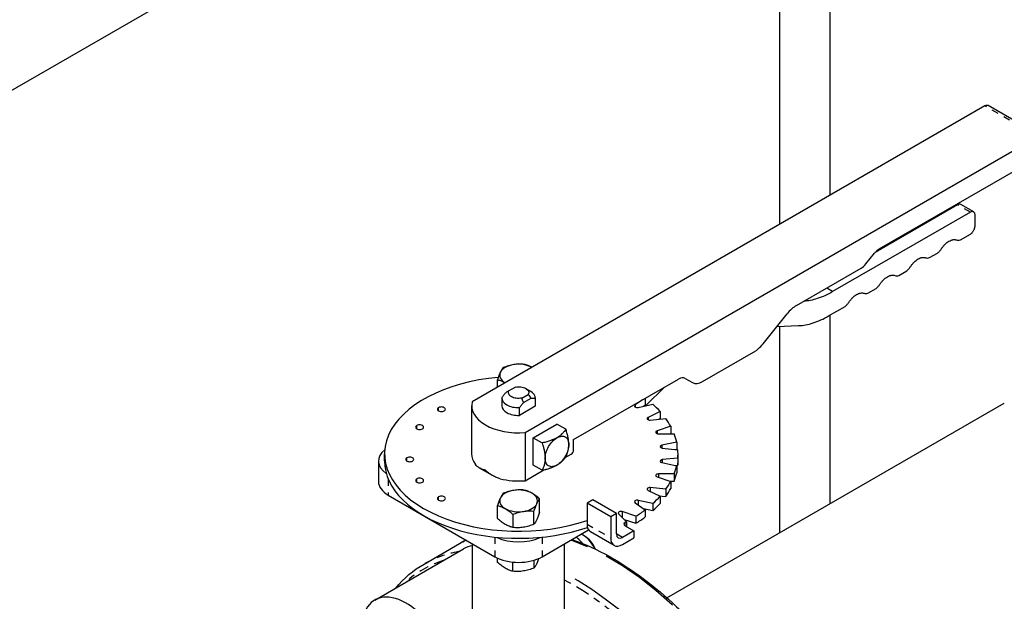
# Paper-space layout 'SHEET_1' of a CAD drawing. Header units: inches. Extents: x 3 to 360, y 8 to 227.
# Tile 72 of 98: x 102 to 116, y 131 to 139. Entities that reach past the tile are written whole.
import ezdxf

# ---------------------------------------------------------------- set-up
doc = ezdxf.new("R2010")
doc.units = ezdxf.units.IN
doc.header["$LTSCALE"] = 10.666667
doc.header["$MEASUREMENT"] = 0
doc.linetypes.add('DOUBLE_DASH_DOUBLE_DOT', pattern=[0.74, 0.24, -0.06, 0.24, -0.06, 0.01, -0.06, 0.01, -0.06])
doc.layers.get('0').update_dxf_attribs({"lineweight": 25})
doc.layers.add('PHANTOM', color=7, linetype='DOUBLE_DASH_DOUBLE_DOT', lineweight=25)

psp = doc.layouts.new('SHEET_1')

# ---------------------------------------------------------------- linework, layer by layer
for p, q in [((101.041, 137.998), (113.189, 145.011)), ((113.092, 144.405), (113.092, 136.338)), ((113.842, 144.326), (113.842, 136.771)), ((116.153, 138.105), (108.502, 133.688)), ((116.995, 137.653), (116.203, 138.11)), ((109.294, 133.23), (116.945, 137.648)), ((114.579, 135.971), (117.016, 137.378)), ((115.747, 136.629), (114.517, 135.919)), ((115.988, 136.524), (115.797, 136.634)), ((115.938, 136.519), (113.883, 135.333)), ((116.008, 136.314), (116.008, 136.478)), ((115.789, 136.106), (115.938, 136.192)), ((114.378, 135.746), (114.508, 135.908)), ((115.329, 135.841), (115.45, 135.91)), ((113.344, 135.128), (114.307, 135.684)), ((114.869, 135.575), (114.99, 135.645)), ((114.41, 135.31), (114.531, 135.38)), ((113.842, 135.31), (113.842, 135.31)), ((113.821, 134.97), (114.071, 135.114)), ((112.844, 134.556), (113.203, 135.002)), ((113.842, 134.982), (113.842, 132.167)), ((113.051, 134.813), (113.373, 134.826)), ((113.092, 134.815), (113.092, 131.734)), ((111.942, 133.991), (112.738, 134.451)), ((110.016, 133.124), (111.583, 134.029)), ((111.683, 134.039), (111.792, 133.977)), ((108.881, 133.906), (108.881, 134.018)), ((109.148, 133.909), (109.052, 133.854)), ((109.302, 133.888), (109.372, 133.848)), ((111.106, 133.643), (111.368, 133.905)), ((108.945, 133.746), (108.945, 133.63)), ((109.243, 133.744), (109.339, 133.799)), ((109.271, 133.678), (109.382, 133.742)), ((109.445, 133.746), (109.445, 133.63)), ((109.445, 133.739), (109.445, 133.624)), ((111.086, 133.742), (111.086, 133.64)), ((108.495, 133.63), (108.495, 132.912)), ((109.445, 133.624), (109.207, 133.486)), ((109.207, 133.486), (109.207, 133.601)), ((111.046, 133.719), (110.934, 133.642)), ((110.978, 133.605), (111.2, 133.652)), ((111.06, 133.623), (111.086, 133.64)), ((111.085, 133.632), (111.062, 133.624)), ((111.106, 133.643), (111.085, 133.632)), ((111.085, 133.64), (111.085, 133.632)), ((111.41, 130.763), (116.445, 133.67)), ((111.308, 133.544), (111.127, 133.457)), ((111.16, 133.416), (111.393, 133.44)), ((111.308, 133.544), (111.308, 133.438)), ((109.414, 133.153), (109.768, 133.357)), ((109.903, 133.279), (109.768, 133.357)), ((111.466, 133.323), (111.262, 133.255)), ((111.29, 133.429), (111.308, 133.438)), ((111.466, 133.323), (111.466, 133.217)), ((109.294, 133.23), (109.294, 132.512)), ((109.414, 133.153), (109.549, 133.075)), ((109.414, 132.744), (109.414, 133.153)), ((111.282, 133.212), (111.518, 133.212)), ((111.451, 133.212), (111.466, 133.217)), ((110.016, 132.969), (110.016, 133.124)), ((111.555, 133.089), (111.333, 133.042)), ((111.555, 133.089), (111.555, 132.983)), ((107.195, 132.806), (107.195, 132.912)), ((109.892, 132.857), (109.98, 132.908)), ((111.34, 132.998), (111.573, 132.974)), ((111.533, 132.978), (111.555, 132.983)), ((111.575, 132.806), (111.575, 132.912)), ((107.104, 132.806), (107.104, 132.5)), ((109.549, 132.667), (109.414, 132.744)), ((109.662, 132.724), (109.662, 132.724)), ((109.874, 132.847), (109.874, 132.847)), ((111.333, 132.781), (111.555, 132.735)), ((111.573, 132.85), (111.34, 132.826)), ((111.533, 132.739), (111.573, 132.743)), ((111.555, 132.735), (111.555, 132.629)), ((111.573, 132.85), (111.573, 132.743)), ((108.61, 132.702), (108.61, 132.702)), ((108.808, 132.588), (108.612, 132.701)), ((108.811, 132.586), (108.811, 132.586)), ((109.294, 132.512), (109.573, 132.673)), ((111.262, 132.569), (111.466, 132.501)), ((111.518, 132.612), (111.282, 132.612)), ((111.518, 132.612), (111.518, 132.506)), ((111.451, 132.506), (111.518, 132.506)), ((111.466, 132.501), (111.466, 132.395)), ((107.251, 132.295), (108.842, 131.377)), ((111.127, 132.367), (111.308, 132.279)), ((111.393, 132.384), (111.16, 132.408)), ((111.29, 132.288), (111.393, 132.278)), ((111.308, 132.279), (111.308, 132.173)), ((111.393, 132.384), (111.393, 132.278)), ((108.881, 131.946), (108.881, 132.141)), ((109.509, 132.043), (109.509, 132.239)), ((110.302, 132.224), (110.217, 132.175)), ((110.217, 132.175), (110.217, 131.865)), ((110.571, 131.971), (110.217, 132.175)), ((110.655, 132.02), (110.302, 132.224)), ((110.934, 132.182), (111.086, 132.077)), ((111.2, 132.172), (110.978, 132.218)), ((111.2, 132.172), (111.2, 132.065)), ((109.111, 132.009), (109.111, 131.813)), ((109.425, 131.862), (109.425, 132.057)), ((110.655, 132.02), (110.571, 131.971)), ((110.571, 131.971), (110.571, 131.661)), ((110.655, 131.718), (110.655, 132.02)), ((110.688, 132.019), (110.806, 131.9)), ((110.947, 131.982), (110.743, 132.05)), ((110.947, 131.982), (110.947, 131.876)), ((111.06, 132.095), (111.2, 132.065)), ((111.086, 132.077), (111.086, 131.971)), ((110.772, 131.934), (110.947, 131.876)), ((110.784, 131.84), (110.917, 131.763)), ((110.806, 131.9), (110.806, 131.827)), ((109.549, 131.377), (110.241, 131.776)), ((110.18, 131.685), (110.158, 131.698)), ((110.622, 131.546), (110.269, 131.75)), ((110.917, 131.763), (110.747, 131.665)), ((110.917, 131.763), (110.917, 131.657)), ((107.785, 131.268), (108.315, 131.574)), ((108.508, 129.845), (108.508, 131.57)), ((109.883, 130.023), (109.883, 131.57)), ((110.747, 131.559), (110.917, 131.657)), ((107.049, 130.73), (108.375, 131.495)), ((108.881, 131.292), (108.881, 131.356)), ((109.111, 131.16), (109.111, 131.296)), ((109.425, 131.325), (109.425, 131.208))]:
    psp.add_line(p, q)
for centre, major_axis, start_param, end_param in [((116.153, 138.023), (0.05, 0.0866), 0, 0.785398), ((114.579, 135.808), (0.1, 0.173), 0.785398, 1.308997), ((114.307, 135.847), (0.1, 0.173), 3.926991, 4.45059), ((113.344, 134.801), (0.2, 0.346), 0.785398, 1.308997), ((112.703, 134.757), (0.2, 0.346), 4.173785, 4.45059), ((109.195, 134.087), (-0.282, 0), 5.497787, 6.021386), ((109.195, 134.087), (0.282, 0), 1.832596, 2.356194), ((109.195, 134.087), (0.282, 0), 0.788778, 1.832596), ((109.195, 132.912), (-2, 0), 4.863945, 8.390195), ((109.195, 134.087), (-0.282, 0), 6.021386, 7.065203), ((111.583, 133.866), (0.1, 0.173), 0, 0.785398), ((111.942, 134.236), (-0.15, -0.26), 0, 0.785398), ((109.195, 133.746), (-0.25, 0), 6.235513, 7.901654), ((109.195, 133.746), (0.25, 0), 6.235513, 7.068583), ((108.043, 133.577), (-0.06, 0), 5.497787, 8.63938), ((108.043, 133.577), (0.06, 0), 5.497787, 8.63938), ((109.195, 133.63), (-0.7, 0), 6.141288, 7.995879), ((109.195, 133.63), (-0.25, 0), 0, 1.618469), ((109.195, 133.63), (0.25, 0), 6.235513, 6.283185), ((110.965, 133.627), (-0.04, 0), 5.585054, 8.203047), ((109.195, 132.912), (2.38, 0), 0.478287, 0.56891), ((111.153, 133.439), (-0.04, 0), 5.410521, 8.028515), ((109.195, 132.912), (2.38, 0), 0.303754, 0.394377), ((107.718, 133.31), (-0.06, 0), 5.497787, 8.63938), ((107.718, 133.31), (0.06, 0), 5.497787, 8.63938), ((111.282, 133.235), (-0.04, 0), 5.235988, 7.853982), ((109.195, 132.912), (2.38, 0), 0.129221, 0.219844), ((109.195, 132.912), (-0.5, 0), 3.571272, 3.57131), ((111.347, 133.021), (-0.04, 0), 5.061455, 7.679449), ((107.604, 132.806), (-0.5, 0), 5.660303, 6.981336), ((107.571, 132.83), (-0.06, 0), 5.497787, 8.63938), ((107.571, 132.83), (0.06, 0), 5.497787, 8.63938), ((109.195, 132.912), (-0.7, 0), 0, 0.405147), ((109.195, 132.806), (0.5, 0), 0.723141, 0.723202), ((109.195, 132.806), (0.5, 0), 0.574329, 0.574359), ((109.98, 132.949), (0.025, 0.0433), 3.926991, 5.497787), ((109.195, 132.912), (2.38, 0), 6.237874, 6.328497), ((109.195, 132.806), (-2, 0), 0, 2.110545), ((111.347, 132.803), (-0.04, 0), 4.886922, 7.504916), ((109.195, 132.912), (2.38, 0), 6.063341, 6.153964), ((109.195, 132.806), (2.38, 0), 6.237874, 6.283185), ((111.282, 132.589), (-0.04, 0), 4.712389, 7.330383), ((109.195, 132.806), (2.38, 0), 6.063341, 6.153964), ((107.604, 132.5), (-0.5, 0), 0, 0.785398), ((107.718, 132.514), (-0.06, 0), 5.497787, 8.63938), ((107.718, 132.514), (0.06, 0), 5.497787, 8.63938), ((109.195, 132.912), (-0.7, 0), 1.165649, 1.712693), ((109.195, 132.912), (2.38, 0), 5.888808, 5.979431), ((108.043, 132.246), (-0.06, 0), 5.497787, 8.63938), ((108.043, 132.246), (0.06, 0), 5.497787, 8.63938), ((109.195, 132.21), (-0.281, 0), 5.497787, 6.021386), ((109.195, 132.21), (0.282, 0), 1.832596, 2.356194), ((109.195, 132.21), (0.282, 0), 0.785398, 1.832596), ((109.195, 132.21), (0.282, 0), 6.021386, 7.068583), ((111.153, 132.385), (-0.04, 0), 4.537856, 7.15585), ((109.195, 132.912), (-2.38, 0), 2.572682, 2.663305), ((109.195, 132.806), (2.38, 0), 5.888808, 5.979431), ((109.195, 132.21), (-0.282, 0), 6.021386, 7.068583), ((109.195, 132.21), (0.282, 0), 4.974188, 6.021386), ((110.965, 132.197), (-0.04, 0), 4.363323, 6.981317), ((109.195, 132.806), (2.38, 0), 5.714275, 5.804898), ((109.195, 132.21), (-0.282, 0), 0.785398, 1.832596), ((110.723, 132.03), (-0.04, 0), 4.18879, 6.806784), ((109.195, 132.912), (-2.38, 0), 2.398149, 2.488772), ((109.195, 132.806), (2.38, 0), 5.539742, 5.630365), ((110.394, 131.967), (-0.125, -0.217), 5.497787, 6.283185), ((110.826, 131.864), (-0.06, 0), 5.444483, 7.068583), ((109.195, 132.912), (-2.38, 0), 2.302891, 2.31424), ((110.158, 131.443), (0.156, -0.271), 1.426116, 2.486251), ((110.18, 131.455), (-0.141, 0.244), 4.517966, 5.497787), ((110.747, 131.771), (-0.065, -0.113), 5.497787, 7.068583), ((108.843, 130.684), (-0.469, 0.812), 6.028741, 6.283185), ((109.195, 131.887), (-0.5, 0), 0.872646, 2.268947), ((110.747, 131.763), (-0.125, -0.217), 5.497787, 7.068583), ((109.195, 131.581), (0.5, 0), 3.926991, 5.497787), ((107.518, 129.918), (-0.469, 0.812), 4.56153, 6.918698)]:
    psp.add_ellipse(centre, major_axis=major_axis, ratio=0.57735, start_param=start_param, end_param=end_param)
for points, knots in [([(115.797, 136.634), (115.79, 136.638), (115.782, 136.639), (115.765, 136.637), (115.756, 136.634), (115.747, 136.629)], [0.5, 0.5, 0.5, 0.5, 0.75, 0.75, 1, 1, 1, 1]), ([(116.008, 136.478), (116.008, 136.483), (116.008, 136.49), (116.006, 136.498), (116.005, 136.501), (116.004, 136.503), (116.004, 136.504), (116.003, 136.504), (116, 136.513), (115.994, 136.52), (115.984, 136.526), (115.978, 136.528), (115.971, 136.528), (115.967, 136.528), (115.966, 136.528), (115.965, 136.528), (115.964, 136.528), (115.955, 136.527), (115.947, 136.524), (115.938, 136.519)], [0, 0, 0, 0, 0.125, 0.1875, 0.21875, 0.234375, 0.234375, 0.25, 0.25, 0.5, 0.5, 0.625, 0.6875, 0.71875, 0.734375, 0.734375, 0.75, 0.75, 1, 1, 1, 1]), ([(115.938, 136.192), (115.942, 136.195), (115.949, 136.199), (115.956, 136.206), (115.96, 136.209), (115.961, 136.211), (115.963, 136.212), (115.963, 136.212), (115.973, 136.222), (115.981, 136.233), (115.991, 136.251), (115.996, 136.26), (116, 136.271), (116.002, 136.276), (116.002, 136.278), (116.003, 136.28), (116.003, 136.281), (116.007, 136.293), (116.008, 136.304), (116.008, 136.314)], [0, 0, 0, 0, 0.125, 0.1875, 0.21875, 0.234375, 0.234375, 0.25, 0.25, 0.5, 0.5, 0.625, 0.6875, 0.71875, 0.734375, 0.734375, 0.75, 0.75, 1, 1, 1, 1]), ([(115.508, 135.976), (115.516, 135.988), (115.528, 136.004), (115.543, 136.022), (115.551, 136.03), (115.555, 136.035), (115.556, 136.036), (115.558, 136.037), (115.558, 136.038), (115.578, 136.058), (115.598, 136.074), (115.619, 136.086)], [0, 0, 0, 0, 0.125, 0.1875, 0.21875, 0.234375, 0.2421875, 0.2421875, 0.25, 0.25, 0.5, 0.5, 0.5, 0.5]), ([(115.619, 136.086), (115.63, 136.092), (115.645, 136.099), (115.663, 136.105), (115.671, 136.107), (115.676, 136.108), (115.677, 136.108), (115.679, 136.108), (115.679, 136.109), (115.698, 136.112), (115.715, 136.11), (115.73, 136.105)], [0.5, 0.5, 0.5, 0.5, 0.625, 0.6875, 0.71875, 0.734375, 0.7421875, 0.7421875, 0.75, 0.75, 1, 1, 1, 1]), ([(115.73, 136.105), (115.739, 136.102), (115.748, 136.1), (115.768, 136.101), (115.778, 136.103), (115.789, 136.106)], [0, 0, 0, 0, 0.5, 0.5, 1, 1, 1, 1]), ([(115.45, 135.91), (115.461, 135.919), (115.471, 135.929), (115.491, 135.952), (115.5, 135.964), (115.508, 135.976)], [0, 0, 0, 0, 0.5, 0.5, 1, 1, 1, 1]), ([(115.049, 135.711), (115.056, 135.723), (115.068, 135.739), (115.083, 135.757), (115.091, 135.765), (115.095, 135.769), (115.097, 135.771), (115.098, 135.772), (115.098, 135.773), (115.119, 135.793), (115.139, 135.809), (115.16, 135.821)], [0, 0, 0, 0, 0.125, 0.1875, 0.21875, 0.234375, 0.2421875, 0.2421875, 0.25, 0.25, 0.5, 0.5, 0.5, 0.5]), ([(115.16, 135.821), (115.17, 135.827), (115.186, 135.834), (115.203, 135.84), (115.212, 135.842), (115.216, 135.843), (115.218, 135.843), (115.219, 135.843), (115.22, 135.843), (115.239, 135.846), (115.256, 135.845), (115.271, 135.839)], [0.5, 0.5, 0.5, 0.5, 0.625, 0.6875, 0.71875, 0.734375, 0.7421875, 0.7421875, 0.75, 0.75, 1, 1, 1, 1]), ([(115.271, 135.839), (115.279, 135.836), (115.288, 135.835), (115.308, 135.835), (115.318, 135.837), (115.329, 135.841)], [0, 0, 0, 0, 0.5, 0.5, 1, 1, 1, 1]), ([(114.99, 135.645), (115.001, 135.654), (115.011, 135.664), (115.031, 135.686), (115.04, 135.698), (115.049, 135.711)], [0, 0, 0, 0, 0.5, 0.5, 1, 1, 1, 1]), ([(114.589, 135.446), (114.597, 135.457), (114.609, 135.474), (114.624, 135.491), (114.632, 135.5), (114.635, 135.504), (114.637, 135.506), (114.638, 135.507), (114.639, 135.507), (114.659, 135.527), (114.679, 135.543), (114.7, 135.555)], [0, 0, 0, 0, 0.125, 0.1875, 0.21875, 0.234375, 0.2421875, 0.2421875, 0.25, 0.25, 0.5, 0.5, 0.5, 0.5]), ([(114.7, 135.555), (114.71, 135.561), (114.726, 135.569), (114.743, 135.574), (114.752, 135.576), (114.756, 135.577), (114.758, 135.578), (114.759, 135.578), (114.76, 135.578), (114.779, 135.581), (114.796, 135.58), (114.811, 135.574)], [0.5, 0.5, 0.5, 0.5, 0.625, 0.6875, 0.71875, 0.734375, 0.7421875, 0.7421875, 0.75, 0.75, 1, 1, 1, 1]), ([(114.811, 135.574), (114.82, 135.571), (114.829, 135.57), (114.848, 135.57), (114.859, 135.572), (114.869, 135.575)], [0, 0, 0, 0, 0.5, 0.5, 1, 1, 1, 1]), ([(114.531, 135.38), (114.541, 135.389), (114.552, 135.399), (114.571, 135.421), (114.58, 135.433), (114.589, 135.446)], [0, 0, 0, 0, 0.5, 0.5, 1, 1, 1, 1]), ([(113.883, 135.333), (113.806, 135.288), (113.73, 135.253), (113.584, 135.207), (113.516, 135.193), (113.451, 135.189)], [0, 0, 0, 0, 0.5, 0.5, 0.9622119, 0.9622119, 0.9622119, 0.9622119]), ([(114.129, 135.18), (114.137, 135.192), (114.149, 135.208), (114.164, 135.226), (114.172, 135.234), (114.176, 135.239), (114.178, 135.24), (114.179, 135.241), (114.179, 135.242), (114.199, 135.262), (114.22, 135.278), (114.24, 135.29)], [0, 0, 0, 0, 0.125, 0.1875, 0.21875, 0.234375, 0.2421875, 0.2421875, 0.25, 0.25, 0.5, 0.5, 0.5, 0.5]), ([(114.24, 135.29), (114.251, 135.296), (114.266, 135.303), (114.284, 135.309), (114.292, 135.311), (114.297, 135.312), (114.299, 135.312), (114.3, 135.312), (114.3, 135.312), (114.319, 135.315), (114.336, 135.314), (114.352, 135.309)], [0.5, 0.5, 0.5, 0.5, 0.625, 0.6875, 0.71875, 0.734375, 0.7421875, 0.7421875, 0.75, 0.75, 1, 1, 1, 1]), ([(114.352, 135.309), (114.36, 135.306), (114.369, 135.304), (114.389, 135.305), (114.399, 135.307), (114.41, 135.31)], [0, 0, 0, 0, 0.5, 0.5, 1, 1, 1, 1]), ([(114.071, 135.114), (114.082, 135.123), (114.092, 135.133), (114.112, 135.156), (114.121, 135.168), (114.129, 135.18)], [0, 0, 0, 0, 0.5, 0.5, 1, 1, 1, 1]), ([(113.373, 134.826), (113.443, 134.829), (113.516, 134.842), (113.667, 134.891), (113.743, 134.925), (113.821, 134.97)], [0, 0, 0, 0, 0.5, 0.5, 1, 1, 1, 1]), ([(108.965, 134.199), (108.959, 134.19), (108.952, 134.181), (108.938, 134.158), (108.931, 134.144), (108.923, 134.129)], [0, 0, 0, 0, 0.002088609, 0.002088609, 0.004177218, 0.004177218, 0.004177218, 0.004177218]), ([(109.122, 134.244), (109.096, 134.24), (109.069, 134.234), (109.017, 134.218), (108.991, 134.209), (108.965, 134.199)], [0, 0, 0, 0, 0.002088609, 0.002088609, 0.004177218, 0.004177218, 0.004177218, 0.004177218]), ([(109.279, 134.248), (109.254, 134.25), (109.228, 134.251), (109.176, 134.25), (109.149, 134.248), (109.122, 134.244)], [0, 0, 0, 0, 0.002088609, 0.002088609, 0.004177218, 0.004177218, 0.004177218, 0.004177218]), ([(109.394, 134.202), (109.374, 134.213), (109.355, 134.222), (109.317, 134.237), (109.298, 134.243), (109.279, 134.248)], [0.000023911, 0.000023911, 0.000023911, 0.000023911, 0.002088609, 0.002088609, 0.004177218, 0.004177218, 0.004177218, 0.004177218]), ([(108.923, 134.129), (108.916, 134.113), (108.909, 134.096), (108.895, 134.059), (108.888, 134.039), (108.881, 134.018)], [0, 0, 0, 0, 0.002088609, 0.002088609, 0.004177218, 0.004177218, 0.004177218, 0.004177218]), ([(108.881, 134.018), (108.9, 134.013), (108.919, 134.007), (108.957, 133.993), (108.976, 133.983), (108.996, 133.972)], [0, 0, 0, 0, 0.002088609, 0.002088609, 0.004153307, 0.004153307, 0.004153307, 0.004153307]), ([(109.148, 133.909), (109.174, 133.914), (109.203, 133.915), (109.257, 133.907), (109.282, 133.899), (109.322, 133.877), (109.336, 133.862), (109.349, 133.831), (109.347, 133.814), (109.339, 133.799)], [0, 0, 0, 0, 0.25, 0.25, 0.5, 0.5, 0.75, 0.75, 1, 1, 1, 1]), ([(109.009, 133.829), (108.998, 133.817), (108.987, 133.805), (108.966, 133.779), (108.956, 133.766), (108.946, 133.752)], [0, 0, 0, 0, 0.001296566, 0.001296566, 0.002593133, 0.002593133, 0.002593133, 0.002593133]), ([(109.243, 133.744), (109.216, 133.739), (109.188, 133.738), (109.133, 133.745), (109.108, 133.753), (109.069, 133.776), (109.055, 133.791), (109.042, 133.822), (109.043, 133.839), (109.052, 133.854)], [0, 0, 0, 0, 0.25, 0.25, 0.5, 0.5, 0.75, 0.75, 1, 1, 1, 1]), ([(109.382, 133.742), (109.393, 133.744), (109.404, 133.744), (109.425, 133.742), (109.435, 133.741), (109.445, 133.739)], [0, 0, 0, 0, 0.001296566, 0.001296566, 0.002593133, 0.002593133, 0.002593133, 0.002593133]), ([(109.207, 133.601), (109.217, 133.615), (109.227, 133.628), (109.248, 133.654), (109.259, 133.666), (109.271, 133.678)], [0, 0, 0, 0, 0.001296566, 0.001296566, 0.002593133, 0.002593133, 0.002593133, 0.002593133]), ([(109.768, 133.153), (109.755, 133.145), (109.741, 133.138), (109.718, 133.128), (109.71, 133.125), (109.698, 133.12), (109.694, 133.118), (109.688, 133.116), (109.685, 133.115), (109.681, 133.113), (109.679, 133.113), (109.678, 133.112), (109.678, 133.112), (109.659, 133.106), (109.639, 133.099), (109.597, 133.087), (109.574, 133.081), (109.549, 133.075)], [0, 0, 0, 0, 0.25, 0.25, 0.375, 0.375, 0.4375, 0.4375, 0.46875, 0.484375, 0.492188, 0.492188, 0.5, 0.5, 0.75, 0.75, 1, 1, 1, 1]), ([(109.591, 132.847), (109.591, 132.873), (109.596, 132.903), (109.614, 132.962), (109.627, 132.992), (109.659, 133.049), (109.679, 133.076), (109.722, 133.121), (109.745, 133.139), (109.768, 133.153)], [0, 0, 0, 0, 0.25, 0.25, 0.5, 0.5, 0.75, 0.75, 1, 1, 1, 1]), ([(109.903, 133.279), (109.897, 133.272), (109.892, 133.265), (109.884, 133.254), (109.881, 133.251), (109.877, 133.246), (109.875, 133.244), (109.873, 133.241), (109.871, 133.24), (109.871, 133.239), (109.87, 133.239), (109.865, 133.232), (109.86, 133.227), (109.852, 133.218), (109.849, 133.216), (109.845, 133.212), (109.843, 133.21), (109.841, 133.208), (109.84, 133.206), (109.839, 133.206), (109.828, 133.195), (109.817, 133.186), (109.794, 133.168), (109.781, 133.16), (109.768, 133.153)], [0, 0, 0, 0, 0.125, 0.125, 0.1875, 0.1875, 0.21875, 0.234375, 0.242188, 0.242188, 0.25, 0.25, 0.375, 0.375, 0.4375, 0.4375, 0.46875, 0.484375, 0.484375, 0.5, 0.5, 0.75, 0.75, 1, 1, 1, 1]), ([(109.768, 133.153), (109.791, 133.166), (109.814, 133.174), (109.857, 133.178), (109.877, 133.175), (109.909, 133.156), (109.922, 133.141), (109.94, 133.101), (109.945, 133.077), (109.945, 133.051)], [0, 0, 0, 0, 0.25, 0.25, 0.5, 0.5, 0.75, 0.75, 1, 1, 1, 1]), ([(109.945, 133.051), (109.945, 133.066), (109.944, 133.082), (109.941, 133.106), (109.94, 133.115), (109.938, 133.128), (109.938, 133.132), (109.937, 133.138), (109.936, 133.142), (109.935, 133.146), (109.935, 133.147), (109.935, 133.148), (109.935, 133.149), (109.931, 133.169), (109.927, 133.189), (109.916, 133.232), (109.91, 133.255), (109.903, 133.279)], [0, 0, 0, 0, 0.25, 0.25, 0.375, 0.375, 0.4375, 0.4375, 0.46875, 0.484375, 0.492187, 0.492187, 0.5, 0.5, 0.75, 0.75, 1, 1, 1, 1]), ([(109.549, 133.075), (109.553, 133.062), (109.556, 133.05), (109.561, 133.033), (109.563, 133.027), (109.565, 133.018), (109.566, 133.014), (109.567, 133.009), (109.568, 133.007), (109.568, 133.006), (109.568, 133.005), (109.571, 132.994), (109.573, 132.984), (109.576, 132.969), (109.577, 132.964), (109.579, 132.957), (109.58, 132.954), (109.58, 132.95), (109.581, 132.948), (109.581, 132.947), (109.584, 132.927), (109.587, 132.911), (109.59, 132.878), (109.591, 132.862), (109.591, 132.847)], [0, 0, 0, 0, 0.125, 0.125, 0.1875, 0.1875, 0.21875, 0.234375, 0.242188, 0.242188, 0.25, 0.25, 0.375, 0.375, 0.4375, 0.4375, 0.46875, 0.484375, 0.484375, 0.5, 0.5, 0.75, 0.75, 1, 1, 1, 1]), ([(109.945, 133.051), (109.945, 133.024), (109.94, 132.995), (109.922, 132.935), (109.909, 132.905), (109.877, 132.848), (109.857, 132.822), (109.814, 132.777), (109.791, 132.758), (109.768, 132.744)], [0, 0, 0, 0, 0.25, 0.25, 0.5, 0.5, 0.75, 0.75, 1, 1, 1, 1]), ([(109.903, 132.871), (109.906, 132.879), (109.91, 132.888), (109.915, 132.9), (109.916, 132.904), (109.918, 132.91), (109.919, 132.913), (109.921, 132.916), (109.921, 132.918), (109.921, 132.919), (109.922, 132.919), (109.924, 132.927), (109.927, 132.934), (109.93, 132.945), (109.931, 132.949), (109.932, 132.954), (109.933, 132.957), (109.934, 132.96), (109.934, 132.962), (109.934, 132.963), (109.938, 132.978), (109.941, 132.992), (109.944, 133.021), (109.945, 133.035), (109.945, 133.051)], [0, 0, 0, 0, 0.125, 0.125, 0.1875, 0.1875, 0.21875, 0.234375, 0.242188, 0.242188, 0.25, 0.25, 0.375, 0.375, 0.4375, 0.4375, 0.46875, 0.484375, 0.484375, 0.5, 0.5, 0.75, 0.75, 1, 1, 1, 1]), ([(109.768, 132.744), (109.781, 132.752), (109.794, 132.76), (109.811, 132.773), (109.817, 132.778), (109.825, 132.785), (109.828, 132.787), (109.832, 132.791), (109.834, 132.793), (109.836, 132.795), (109.837, 132.796), (109.838, 132.796), (109.838, 132.797), (109.85, 132.807), (109.861, 132.819), (109.882, 132.843), (109.892, 132.857), (109.903, 132.871)], [0, 0, 0, 0, 0.25, 0.25, 0.375, 0.375, 0.4375, 0.4375, 0.46875, 0.484375, 0.492187, 0.492187, 0.5, 0.5, 0.75, 0.75, 1, 1, 1, 1]), ([(108.7, 132.667), (108.679, 132.673), (108.662, 132.678), (108.642, 132.686), (108.636, 132.689), (108.628, 132.693), (108.625, 132.694), (108.622, 132.696), (108.62, 132.697), (108.618, 132.698), (108.617, 132.698), (108.617, 132.698), (108.616, 132.699), (108.616, 132.699), (108.616, 132.699), (108.616, 132.699), (108.601, 132.707), (108.588, 132.716), (108.567, 132.734), (108.559, 132.743), (108.552, 132.753)], [0, 0, 0, 0, 0.25, 0.25, 0.375, 0.375, 0.4375, 0.4375, 0.46875, 0.484375, 0.492188, 0.496094, 0.498047, 0.499023, 0.499023, 0.5, 0.5, 0.75, 0.75, 1, 1, 1, 1]), ([(109.591, 132.847), (109.591, 132.831), (109.59, 132.817), (109.588, 132.795), (109.587, 132.788), (109.585, 132.777), (109.584, 132.773), (109.583, 132.768), (109.583, 132.766), (109.582, 132.762), (109.582, 132.761), (109.581, 132.76), (109.581, 132.76), (109.578, 132.744), (109.573, 132.729), (109.562, 132.699), (109.556, 132.683), (109.549, 132.667)], [0, 0, 0, 0, 0.25, 0.25, 0.375, 0.375, 0.4375, 0.4375, 0.46875, 0.484375, 0.492187, 0.492187, 0.5, 0.5, 0.75, 0.75, 1, 1, 1, 1]), ([(109.549, 132.667), (109.562, 132.67), (109.574, 132.673), (109.592, 132.678), (109.598, 132.679), (109.606, 132.682), (109.61, 132.683), (109.615, 132.684), (109.617, 132.685), (109.619, 132.685), (109.619, 132.685), (109.63, 132.688), (109.64, 132.691), (109.654, 132.696), (109.659, 132.698), (109.666, 132.7), (109.669, 132.701), (109.673, 132.702), (109.675, 132.703), (109.676, 132.703), (109.695, 132.71), (109.71, 132.716), (109.741, 132.73), (109.755, 132.737), (109.768, 132.744)], [0, 0, 0, 0, 0.125, 0.125, 0.1875, 0.1875, 0.21875, 0.234375, 0.242188, 0.242188, 0.25, 0.25, 0.375, 0.375, 0.4375, 0.4375, 0.46875, 0.484375, 0.484375, 0.5, 0.5, 0.75, 0.75, 1, 1, 1, 1]), ([(109.768, 132.744), (109.745, 132.731), (109.722, 132.723), (109.679, 132.719), (109.659, 132.723), (109.627, 132.742), (109.614, 132.757), (109.596, 132.796), (109.591, 132.82), (109.591, 132.847)], [0, 0, 0, 0, 0.25, 0.25, 0.5, 0.5, 0.75, 0.75, 1, 1, 1, 1]), ([(108.919, 132.54), (108.903, 132.544), (108.885, 132.55), (108.856, 132.563), (108.845, 132.568), (108.829, 132.576), (108.824, 132.579), (108.816, 132.583), (108.812, 132.586), (108.807, 132.589), (108.804, 132.59), (108.803, 132.591), (108.803, 132.591), (108.802, 132.591), (108.802, 132.591), (108.802, 132.591), (108.79, 132.599), (108.775, 132.608), (108.741, 132.633), (108.721, 132.648), (108.7, 132.667)], [0, 0, 0, 0, 0.25, 0.25, 0.375, 0.375, 0.4375, 0.4375, 0.46875, 0.484375, 0.492187, 0.496094, 0.498047, 0.499023, 0.499023, 0.5, 0.5, 0.75, 0.75, 1, 1, 1, 1]), ([(108.965, 132.323), (108.959, 132.314), (108.952, 132.304), (108.938, 132.281), (108.931, 132.268), (108.923, 132.253)], [0, 0, 0, 0, 0.002088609, 0.002088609, 0.004177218, 0.004177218, 0.004177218, 0.004177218]), ([(109.122, 132.367), (109.096, 132.363), (109.069, 132.357), (109.017, 132.342), (108.991, 132.333), (108.965, 132.323)], [0, 0, 0, 0, 0.002088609, 0.002088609, 0.004177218, 0.004177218, 0.004177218, 0.004177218]), ([(109.279, 132.371), (109.254, 132.374), (109.228, 132.375), (109.176, 132.374), (109.149, 132.372), (109.122, 132.367)], [0, 0, 0, 0, 0.002088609, 0.002088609, 0.004177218, 0.004177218, 0.004177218, 0.004177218]), ([(109.394, 132.325), (109.375, 132.337), (109.355, 132.346), (109.317, 132.361), (109.298, 132.367), (109.279, 132.371)], [0, 0, 0, 0, 0.002088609, 0.002088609, 0.004177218, 0.004177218, 0.004177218, 0.004177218]), ([(109.509, 132.239), (109.49, 132.256), (109.472, 132.272), (109.433, 132.301), (109.414, 132.314), (109.394, 132.325)], [0, 0, 0, 0, 0.002088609, 0.002088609, 0.004177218, 0.004177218, 0.004177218, 0.004177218]), ([(108.923, 132.253), (108.916, 132.237), (108.909, 132.22), (108.895, 132.183), (108.888, 132.162), (108.881, 132.141)], [0, 0, 0, 0, 0.002088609, 0.002088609, 0.004177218, 0.004177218, 0.004177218, 0.004177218]), ([(108.881, 132.141), (108.9, 132.137), (108.919, 132.131), (108.957, 132.116), (108.977, 132.107), (108.996, 132.096)], [0, 0, 0, 0, 0.002088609, 0.002088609, 0.004177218, 0.004177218, 0.004177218, 0.004177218]), ([(109.425, 132.057), (109.432, 132.078), (109.439, 132.098), (109.453, 132.136), (109.46, 132.153), (109.467, 132.168)], [0, 0, 0, 0, 0.002088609, 0.002088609, 0.004177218, 0.004177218, 0.004177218, 0.004177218]), ([(109.467, 132.168), (109.474, 132.184), (109.481, 132.197), (109.495, 132.22), (109.502, 132.23), (109.509, 132.239)], [0, 0, 0, 0, 0.002088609, 0.002088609, 0.004177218, 0.004177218, 0.004177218, 0.004177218]), ([(108.996, 132.096), (109.016, 132.084), (109.035, 132.071), (109.073, 132.042), (109.092, 132.026), (109.111, 132.009)], [0, 0, 0, 0, 0.002088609, 0.002088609, 0.004177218, 0.004177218, 0.004177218, 0.004177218]), ([(109.111, 132.009), (109.137, 132.019), (109.163, 132.028), (109.215, 132.043), (109.241, 132.049), (109.268, 132.053)], [0, 0, 0, 0, 0.002088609, 0.002088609, 0.004177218, 0.004177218, 0.004177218, 0.004177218]), ([(109.268, 132.053), (109.295, 132.058), (109.321, 132.06), (109.374, 132.061), (109.399, 132.06), (109.425, 132.057)], [0, 0, 0, 0, 0.002088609, 0.002088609, 0.004177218, 0.004177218, 0.004177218, 0.004177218]), ([(109.509, 132.043), (109.502, 132.022), (109.495, 132.002), (109.481, 131.964), (109.474, 131.947), (109.467, 131.932)], [0, 0, 0, 0, 0.002088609, 0.002088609, 0.004177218, 0.004177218, 0.004177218, 0.004177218]), ([(108.996, 131.859), (108.977, 131.87), (108.957, 131.883), (108.919, 131.912), (108.9, 131.929), (108.881, 131.946)], [0, 0, 0, 0, 0.002088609, 0.002088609, 0.004177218, 0.004177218, 0.004177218, 0.004177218]), ([(109.111, 131.813), (109.092, 131.818), (109.073, 131.823), (109.035, 131.838), (109.016, 131.847), (108.996, 131.859)], [0, 0, 0, 0, 0.002088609, 0.002088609, 0.004177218, 0.004177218, 0.004177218, 0.004177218]), ([(109.425, 131.862), (109.399, 131.851), (109.374, 131.842), (109.321, 131.827), (109.295, 131.821), (109.268, 131.817)], [0, 0, 0, 0, 0.002088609, 0.002088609, 0.004177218, 0.004177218, 0.004177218, 0.004177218]), ([(109.467, 131.932), (109.46, 131.916), (109.453, 131.903), (109.439, 131.88), (109.432, 131.87), (109.425, 131.862)], [0, 0, 0, 0, 0.002088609, 0.002088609, 0.004177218, 0.004177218, 0.004177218, 0.004177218]), ([(109.268, 131.817), (109.241, 131.813), (109.215, 131.81), (109.163, 131.809), (109.137, 131.811), (109.111, 131.813)], [0, 0, 0, 0, 0.002088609, 0.002088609, 0.004177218, 0.004177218, 0.004177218, 0.004177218]), ([(109.996, 131.635), (110.03, 131.623), (110.064, 131.61), (110.438, 131.463), (110.784, 131.261), (111.456, 130.743), (111.783, 130.427), (112.383, 129.713), (112.657, 129.315), (113.125, 128.477), (113.32, 128.038), (113.609, 127.161), (113.704, 126.724), (113.784, 125.895), (113.769, 125.504), (113.629, 124.807), (113.504, 124.501), (113.189, 124.056), (113.015, 123.895), (112.815, 123.78)], [5.701332, 5.701332, 5.701332, 5.701332, 5.733808, 5.733808, 6.05577, 6.05577, 6.378045, 6.378045, 6.699921, 6.699921, 7.02165, 7.02165, 7.343577, 7.343577, 7.6659, 7.6659, 7.987561, 7.987561, 8.246681, 8.246681, 8.246681, 8.246681]), ([(108.996, 131.206), (108.977, 131.217), (108.957, 131.23), (108.919, 131.259), (108.9, 131.275), (108.881, 131.292)], [0, 0, 0, 0, 0.002088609, 0.002088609, 0.004177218, 0.004177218, 0.004177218, 0.004177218]), ([(109.467, 131.278), (109.46, 131.263), (109.453, 131.25), (109.439, 131.227), (109.432, 131.217), (109.425, 131.208)], [0, 0, 0, 0, 0.002088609, 0.002088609, 0.004177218, 0.004177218, 0.004177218, 0.004177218]), ([(109.496, 131.35), (109.493, 131.343), (109.491, 131.336), (109.481, 131.311), (109.474, 131.294), (109.467, 131.278)], [0.001341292, 0.001341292, 0.001341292, 0.001341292, 0.002088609, 0.002088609, 0.004177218, 0.004177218, 0.004177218, 0.004177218]), ([(109.111, 131.16), (109.092, 131.164), (109.073, 131.17), (109.035, 131.185), (109.016, 131.194), (108.996, 131.206)], [0, 0, 0, 0, 0.002088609, 0.002088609, 0.004177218, 0.004177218, 0.004177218, 0.004177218]), ([(109.268, 131.164), (109.241, 131.159), (109.215, 131.157), (109.163, 131.156), (109.137, 131.157), (109.111, 131.16)], [0, 0, 0, 0, 0.002088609, 0.002088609, 0.004177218, 0.004177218, 0.004177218, 0.004177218]), ([(109.425, 131.208), (109.399, 131.198), (109.374, 131.189), (109.321, 131.174), (109.295, 131.168), (109.268, 131.164)], [0, 0, 0, 0, 0.002088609, 0.002088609, 0.004177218, 0.004177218, 0.004177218, 0.004177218])]:
    psp.add_open_spline(points, degree=3, knots=knots)
for points in [[(112.772, 134.48), (112.761, 134.468), (112.75, 134.458), (112.738, 134.451)], [(109.052, 133.854), (109.039, 133.846), (109.025, 133.838), (109.009, 133.829)], [(109.271, 133.678), (109.26, 133.702), (109.251, 133.724), (109.243, 133.744)], [(109.339, 133.799), (109.351, 133.782), (109.366, 133.763), (109.382, 133.742)], [(108.315, 131.574), (108.347, 131.592), (108.379, 131.609), (108.411, 131.625)], [(107.361, 130.91), (107.483, 131.056), (107.626, 131.176), (107.785, 131.268)]]:
    psp.add_open_spline(points, degree=3)
for points, weights in [([(110.067, 131.661), (110.062, 131.665), (110.057, 131.67)], [1, 1.00526697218, 1.01028707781]), ([(110.151, 131.576), (110.112, 131.621), (110.067, 131.661)], [1.07351650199, 1.04629417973, 1])]:
    psp.add_rational_spline(points, weights, degree=2)
at = {"layer": 'PHANTOM', "ltscale": 0.055763}
psp.add_line((116.945, 137.648), (116.153, 138.105), dxfattribs=at)
at = {"layer": 'PHANTOM', "ltscale": 0.013367}
psp.add_line((115.938, 136.519), (115.747, 136.629), dxfattribs=at)
at = {"layer": 'PHANTOM', "ltscale": 0.006396}
psp.add_line((113.883, 135.333), (113.791, 135.386), dxfattribs=at)
at = {"layer": 'PHANTOM', "ltscale": 0.002408}
for p, q in [((108.996, 134.202), (108.965, 134.199)), ((108.996, 132.325), (108.965, 132.323))]:
    psp.add_line(p, q, dxfattribs=at)
at = {"layer": 'PHANTOM', "ltscale": 0.002893}
for p, q in [((108, 133.553), (108, 133.602)), ((107.676, 133.285), (107.676, 133.334)), ((107.529, 132.805), (107.529, 132.854)), ((107.676, 132.49), (107.676, 132.539)), ((108, 132.222), (108, 132.271))]:
    psp.add_line(p, q, dxfattribs=at)
at = {"layer": 'PHANTOM', "ltscale": 0.001714}
psp.add_line((110.934, 133.642), (110.934, 133.612), dxfattribs=at)
at = {"layer": 'PHANTOM', "ltscale": 0.002061}
psp.add_line((111.127, 133.457), (111.127, 133.421), dxfattribs=at)
at = {"layer": 'PHANTOM', "ltscale": 0.002343}
psp.add_line((111.262, 133.255), (111.262, 133.215), dxfattribs=at)
at = {"layer": 'PHANTOM', "ltscale": 0.002551}
psp.add_line((111.333, 133.042), (111.333, 132.999), dxfattribs=at)
at = {"layer": 'PHANTOM', "ltscale": 0.002701}
psp.add_line((111.34, 132.826), (111.34, 132.78), dxfattribs=at)
at = {"layer": 'PHANTOM', "ltscale": 0.00294}
psp.add_line((111.282, 132.612), (111.282, 132.562), dxfattribs=at)
at = {"layer": 'PHANTOM', "ltscale": 0.014578}
psp.add_line((107.251, 132.536), (107.251, 132.295), dxfattribs=at)
at = {"layer": 'PHANTOM', "ltscale": 0.003336}
psp.add_line((111.16, 132.408), (111.16, 132.351), dxfattribs=at)
at = {"layer": 'PHANTOM', "ltscale": 0.003995}
psp.add_line((110.978, 132.218), (110.978, 132.151), dxfattribs=at)
at = {"layer": 'PHANTOM', "ltscale": 0.005165}
psp.add_line((110.743, 132.05), (110.743, 131.964), dxfattribs=at)
at = {"layer": 'PHANTOM', "ltscale": 0.024839}
psp.add_line((110.217, 131.865), (110.571, 131.661), dxfattribs=at)
at = {"layer": 'PHANTOM', "ltscale": 0.003052}
psp.add_line((110.786, 131.838), (110.786, 131.89), dxfattribs=at)
at = {"layer": 'PHANTOM', "ltscale": 0.006384}
psp.add_line((110.747, 131.665), (110.655, 131.718), dxfattribs=at)
at = {"layer": 'PHANTOM', "ltscale": 0.017759}
for p, q in [((108.842, 131.669), (108.842, 131.377)), ((109.549, 131.669), (109.549, 131.377))]:
    psp.add_line(p, q, dxfattribs=at)
at = {"layer": 'PHANTOM', "ltscale": 0.009306}
psp.add_ellipse((110.565, 127.677), major_axis=(-2.25, 3.897), ratio=0.57735, start_param=6.241277, end_param=6.283185, dxfattribs=at)
at = {"layer": 'PHANTOM', "ltscale": 0.482861}
psp.add_ellipse((110.565, 127.677), major_axis=(2.25, -3.897), ratio=0.57735, start_param=0, end_param=2.540924, dxfattribs=at)
at = {"layer": 'PHANTOM', "ltscale": 0.046816}
psp.add_ellipse((110.035, 127.371), major_axis=(-2.25, 3.897), ratio=0.57735, start_param=6.074157, end_param=6.283185, dxfattribs=at)
at = {"layer": 'PHANTOM', "ltscale": 0.055892}
psp.add_ellipse((109.991, 127.345), major_axis=(-2.219, 3.843), ratio=0.57735, start_param=6.156696, end_param=6.409675, dxfattribs=at)
at = {"layer": 'PHANTOM', "ltscale": 0.574479}
psp.add_ellipse((110.035, 127.371), major_axis=(2.25, -3.897), ratio=0.57735, start_param=0.388684, end_param=2.404041, dxfattribs=at)
at = {"layer": 'PHANTOM', "ltscale": 0.081852}
psp.add_ellipse((109.991, 127.345), major_axis=(2.219, -3.843), ratio=0.57735, start_param=2.020352, end_param=2.390619, dxfattribs=at)
at = {"layer": 'PHANTOM', "ltscale": 0.447757}
psp.add_ellipse((108.179, 126.299), major_axis=(-2.25, 3.897), ratio=0.57735, start_param=3.141593, end_param=6.283185, dxfattribs=at)

doc.saveas('drawing.dxf')
